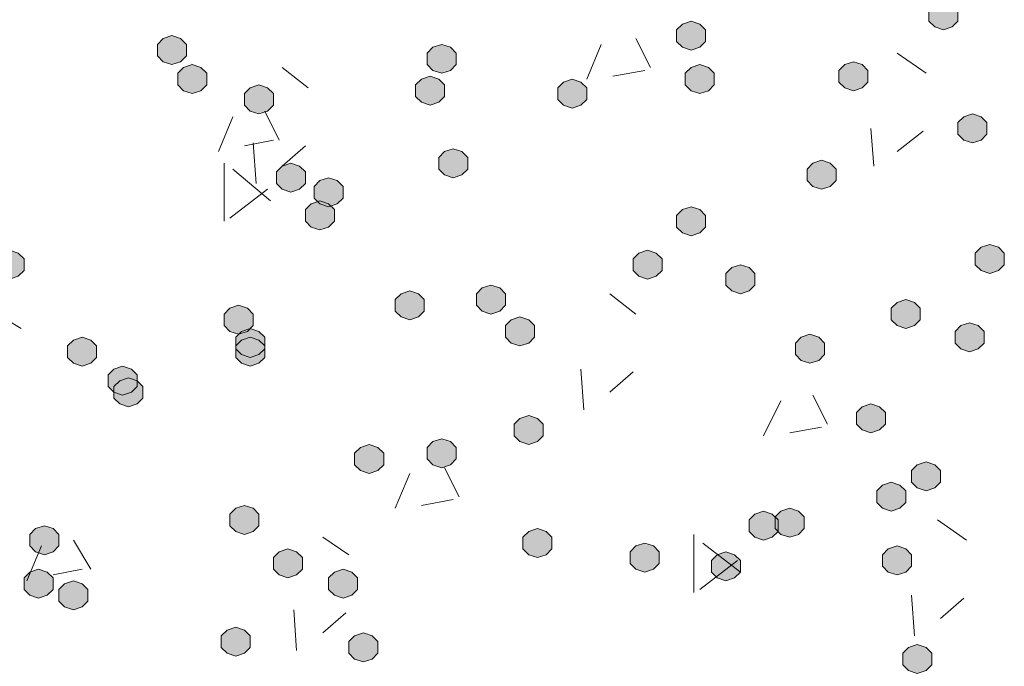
# Model space of a CAD drawing. Header units: millimetres. Extents: x 1527433 to 14789979, y -66543 to 11310.
# Tile 25 of 122: x 1948309 to 1949028, y -64162 to -63690. Entities that reach past the tile are written whole.
import ezdxf

# ---------------------------------------------------------------- set-up
doc = ezdxf.new("R2010")
doc.units = ezdxf.units.MM

msp = doc.modelspace()

# ---------------------------------------------------------------- hatches: boundary and pattern name
h = msp.add_hatch(color=7)
h.dxf.hatch_style = 2
h.paths.add_polyline_path([(1948983.533, -63676.562), (1948977.183, -63678.679), (1948972.95, -63682.912), (1948972.95, -63691.379), (1948977.183, -63695.612), (1948983.533, -63697.729), (1948989.883, -63695.612), (1948994.117, -63691.379), (1948994.117, -63682.912), (1948989.883, -63678.679)])
h = msp.add_hatch(color=7)
h.dxf.hatch_style = 2
h.paths.add_polyline_path([(1948799.383, -63691.379), (1948793.033, -63693.495), (1948788.8, -63697.729), (1948788.8, -63706.195), (1948793.033, -63710.429), (1948799.383, -63712.545), (1948805.733, -63710.429), (1948809.967, -63706.195), (1948809.967, -63697.729), (1948805.733, -63693.495)])
h = msp.add_hatch(color=7)
h.dxf.hatch_style = 2
h.paths.add_polyline_path([(1948420.5, -63701.962), (1948414.15, -63704.079), (1948409.917, -63708.312), (1948409.917, -63716.779), (1948414.15, -63721.012), (1948420.5, -63723.129), (1948426.85, -63721.012), (1948431.083, -63716.779), (1948431.083, -63708.312), (1948426.85, -63704.079)])
h = msp.add_hatch(color=7)
h.dxf.hatch_style = 2
h.paths.add_polyline_path([(1948617.35, -63708.312), (1948611, -63710.429), (1948606.767, -63714.662), (1948606.767, -63723.129), (1948611, -63727.362), (1948617.35, -63729.479), (1948623.7, -63727.362), (1948627.933, -63723.129), (1948627.933, -63714.662), (1948623.7, -63710.429)])
h = msp.add_hatch(color=7)
h.dxf.hatch_style = 2
h.paths.add_polyline_path([(1948435.317, -63723.129), (1948428.967, -63725.245), (1948424.733, -63729.479), (1948424.733, -63737.945), (1948428.967, -63742.179), (1948435.317, -63744.295), (1948441.667, -63742.179), (1948445.9, -63737.945), (1948445.9, -63729.479), (1948441.667, -63725.245)])
h = msp.add_hatch(color=7)
h.dxf.hatch_style = 2
h.paths.add_polyline_path([(1948805.733, -63723.129), (1948799.383, -63725.245), (1948795.15, -63729.479), (1948795.15, -63737.945), (1948799.383, -63742.179), (1948805.733, -63744.295), (1948812.083, -63742.179), (1948816.317, -63737.945), (1948816.317, -63729.479), (1948812.083, -63725.245)])
h = msp.add_hatch(color=7)
h.dxf.hatch_style = 2
h.paths.add_polyline_path([(1948917.917, -63721.012), (1948911.567, -63723.129), (1948907.333, -63727.362), (1948907.333, -63735.829), (1948911.567, -63740.062), (1948917.917, -63742.179), (1948924.267, -63740.062), (1948928.5, -63735.829), (1948928.5, -63727.362), (1948924.267, -63723.129)])
h = msp.add_hatch(color=7)
h.dxf.hatch_style = 2
h.paths.add_polyline_path([(1948608.883, -63731.595), (1948602.533, -63733.712), (1948598.3, -63737.945), (1948598.3, -63746.412), (1948602.533, -63750.645), (1948608.883, -63752.762), (1948615.233, -63750.645), (1948619.467, -63746.412), (1948619.467, -63737.945), (1948615.233, -63733.712)])
h = msp.add_hatch(color=7)
h.dxf.hatch_style = 2
h.paths.add_polyline_path([(1948484, -63737.945), (1948477.65, -63740.062), (1948473.417, -63744.295), (1948473.417, -63752.762), (1948477.65, -63756.995), (1948484, -63759.112), (1948490.35, -63756.995), (1948494.583, -63752.762), (1948494.583, -63744.295), (1948490.35, -63740.062)])
h = msp.add_hatch(color=7)
h.dxf.hatch_style = 2
h.paths.add_polyline_path([(1948712.6, -63733.712), (1948706.25, -63735.829), (1948702.017, -63740.062), (1948702.017, -63748.529), (1948706.25, -63752.762), (1948712.6, -63754.879), (1948718.95, -63752.762), (1948723.183, -63748.529), (1948723.183, -63740.062), (1948718.95, -63735.829)])
h = msp.add_hatch(color=7)
h.dxf.hatch_style = 2
h.paths.add_polyline_path([(1949004.7, -63759.112), (1948998.35, -63761.229), (1948994.117, -63765.462), (1948994.117, -63773.929), (1948998.35, -63778.162), (1949004.7, -63780.279), (1949011.05, -63778.162), (1949015.283, -63773.929), (1949015.283, -63765.462), (1949011.05, -63761.229)])
h = msp.add_hatch(color=7)
h.dxf.hatch_style = 2
h.paths.add_polyline_path([(1948625.817, -63784.512), (1948619.467, -63786.629), (1948615.233, -63790.862), (1948615.233, -63799.329), (1948619.467, -63803.562), (1948625.817, -63805.679), (1948632.167, -63803.562), (1948636.4, -63799.329), (1948636.4, -63790.862), (1948632.167, -63786.629)])
h = msp.add_hatch(color=7)
h.dxf.hatch_style = 2
h.paths.add_polyline_path([(1948507.283, -63795.095), (1948500.933, -63797.212), (1948496.7, -63801.445), (1948496.7, -63809.912), (1948500.933, -63814.145), (1948507.283, -63816.262), (1948513.633, -63814.145), (1948517.867, -63809.912), (1948517.867, -63801.445), (1948513.633, -63797.212)])
h = msp.add_hatch(color=7)
h.dxf.hatch_style = 2
h.paths.add_polyline_path([(1948894.633, -63792.979), (1948888.283, -63795.095), (1948884.05, -63799.329), (1948884.05, -63807.795), (1948888.283, -63812.029), (1948894.633, -63814.145), (1948900.983, -63812.029), (1948905.217, -63807.795), (1948905.217, -63799.329), (1948900.983, -63795.095)])
h = msp.add_hatch(color=7)
h.dxf.hatch_style = 2
h.paths.add_polyline_path([(1948534.8, -63805.679), (1948528.45, -63807.795), (1948524.217, -63812.029), (1948524.217, -63820.495), (1948528.45, -63824.729), (1948534.8, -63826.845), (1948541.15, -63824.729), (1948545.383, -63820.495), (1948545.383, -63812.029), (1948541.15, -63807.795)])
h = msp.add_hatch(color=7)
h.dxf.hatch_style = 2
h.paths.add_polyline_path([(1948528.45, -63822.612), (1948522.1, -63824.729), (1948517.867, -63828.962), (1948517.867, -63837.429), (1948522.1, -63841.662), (1948528.45, -63843.779), (1948534.8, -63841.662), (1948539.033, -63837.429), (1948539.033, -63828.962), (1948534.8, -63824.729)])
h = msp.add_hatch(color=7)
h.dxf.hatch_style = 2
h.paths.add_polyline_path([(1948799.383, -63826.845), (1948793.033, -63828.962), (1948788.8, -63833.195), (1948788.8, -63841.662), (1948793.033, -63845.895), (1948799.383, -63848.012), (1948805.733, -63845.895), (1948809.967, -63841.662), (1948809.967, -63833.195), (1948805.733, -63828.962)])
h = msp.add_hatch(color=7)
h.dxf.hatch_style = 2
h.paths.add_polyline_path([(1949017.4, -63854.362), (1949011.05, -63856.479), (1949006.817, -63860.712), (1949006.817, -63869.179), (1949011.05, -63873.412), (1949017.4, -63875.529), (1949023.75, -63873.412), (1949027.983, -63869.179), (1949027.983, -63860.712), (1949023.75, -63856.479)])
h = msp.add_hatch(color=7)
h.dxf.hatch_style = 2
h.paths.add_polyline_path([(1948301.967, -63858.595), (1948295.617, -63860.712), (1948291.383, -63864.945), (1948291.383, -63873.412), (1948295.617, -63877.645), (1948301.967, -63879.762), (1948308.317, -63877.645), (1948312.55, -63873.412), (1948312.55, -63864.945), (1948308.317, -63860.712)])
h = msp.add_hatch(color=7)
h.dxf.hatch_style = 2
h.paths.add_polyline_path([(1948767.633, -63858.595), (1948761.283, -63860.712), (1948757.05, -63864.945), (1948757.05, -63873.412), (1948761.283, -63877.645), (1948767.633, -63879.762), (1948773.983, -63877.645), (1948778.217, -63873.412), (1948778.217, -63864.945), (1948773.983, -63860.712)])
h = msp.add_hatch(color=7)
h.dxf.hatch_style = 2
h.paths.add_polyline_path([(1948835.367, -63869.179), (1948829.017, -63871.295), (1948824.783, -63875.529), (1948824.783, -63883.995), (1948829.017, -63888.229), (1948835.367, -63890.345), (1948841.717, -63888.229), (1948845.95, -63883.995), (1948845.95, -63875.529), (1948841.717, -63871.295)])
h = msp.add_hatch(color=7)
h.dxf.hatch_style = 2
h.paths.add_polyline_path([(1948653.333, -63883.995), (1948646.983, -63886.112), (1948642.75, -63890.345), (1948642.75, -63898.812), (1948646.983, -63903.045), (1948653.333, -63905.162), (1948659.683, -63903.045), (1948663.917, -63898.812), (1948663.917, -63890.345), (1948659.683, -63886.112)])
h = msp.add_hatch(color=7)
h.dxf.hatch_style = 2
h.paths.add_polyline_path([(1948594.067, -63888.229), (1948587.717, -63890.345), (1948583.483, -63894.579), (1948583.483, -63903.045), (1948587.717, -63907.279), (1948594.067, -63909.395), (1948600.417, -63907.279), (1948604.65, -63903.045), (1948604.65, -63894.579), (1948600.417, -63890.345)])
h = msp.add_hatch(color=7)
h.dxf.hatch_style = 2
h.paths.add_polyline_path([(1948956.017, -63894.579), (1948949.667, -63896.695), (1948945.433, -63900.929), (1948945.433, -63909.395), (1948949.667, -63913.629), (1948956.017, -63915.745), (1948962.367, -63913.629), (1948966.6, -63909.395), (1948966.6, -63900.929), (1948962.367, -63896.695)])
h = msp.add_hatch(color=7)
h.dxf.hatch_style = 2
h.paths.add_polyline_path([(1948469.183, -63898.812), (1948462.833, -63900.929), (1948458.6, -63905.162), (1948458.6, -63913.629), (1948462.833, -63917.862), (1948469.183, -63919.979), (1948475.533, -63917.862), (1948479.767, -63913.629), (1948479.767, -63905.162), (1948475.533, -63900.929)])
h = msp.add_hatch(color=7)
h.dxf.hatch_style = 2
h.paths.add_polyline_path([(1948674.5, -63907.279), (1948668.15, -63909.395), (1948663.917, -63913.629), (1948663.917, -63922.095), (1948668.15, -63926.329), (1948674.5, -63928.445), (1948680.85, -63926.329), (1948685.083, -63922.095), (1948685.083, -63913.629), (1948680.85, -63909.395)])
h = msp.add_hatch(color=7)
h.dxf.hatch_style = 2
h.paths.add_polyline_path([(1949002.583, -63911.512), (1948996.233, -63913.629), (1948992, -63917.862), (1948992, -63926.329), (1948996.233, -63930.562), (1949002.583, -63932.679), (1949008.933, -63930.562), (1949013.167, -63926.329), (1949013.167, -63917.862), (1949008.933, -63913.629)])
h = msp.add_hatch(color=7)
h.dxf.hatch_style = 2
h.paths.add_polyline_path([(1948477.65, -63915.745), (1948471.3, -63917.862), (1948467.067, -63922.095), (1948467.067, -63930.562), (1948471.3, -63934.795), (1948477.65, -63936.912), (1948484, -63934.795), (1948488.233, -63930.562), (1948488.233, -63922.095), (1948484, -63917.862)])
h = msp.add_hatch(color=7)
h.dxf.hatch_style = 2
h.paths.add_polyline_path([(1948886.167, -63919.979), (1948879.817, -63922.095), (1948875.583, -63926.329), (1948875.583, -63934.795), (1948879.817, -63939.029), (1948886.167, -63941.145), (1948892.517, -63939.029), (1948896.75, -63934.795), (1948896.75, -63926.329), (1948892.517, -63922.095)])
h = msp.add_hatch(color=7)
h.dxf.hatch_style = 2
h.paths.add_polyline_path([(1948354.883, -63922.095), (1948348.533, -63924.212), (1948344.3, -63928.445), (1948344.3, -63936.912), (1948348.533, -63941.145), (1948354.883, -63943.262), (1948361.233, -63941.145), (1948365.467, -63936.912), (1948365.467, -63928.445), (1948361.233, -63924.212)])
h = msp.add_hatch(color=7)
h.dxf.hatch_style = 2
h.paths.add_polyline_path([(1948477.65, -63922.095), (1948471.3, -63924.212), (1948467.067, -63928.445), (1948467.067, -63936.912), (1948471.3, -63941.145), (1948477.65, -63943.262), (1948484, -63941.145), (1948488.233, -63936.912), (1948488.233, -63928.445), (1948484, -63924.212)])
h = msp.add_hatch(color=7)
h.dxf.hatch_style = 2
h.paths.add_polyline_path([(1948384.517, -63943.262), (1948378.167, -63945.379), (1948373.933, -63949.612), (1948373.933, -63958.079), (1948378.167, -63962.312), (1948384.517, -63964.429), (1948390.867, -63962.312), (1948395.1, -63958.079), (1948395.1, -63949.612), (1948390.867, -63945.379)])
h = msp.add_hatch(color=7)
h.dxf.hatch_style = 2
h.paths.add_polyline_path([(1948388.75, -63951.729), (1948382.4, -63953.845), (1948378.167, -63958.079), (1948378.167, -63966.545), (1948382.4, -63970.779), (1948388.75, -63972.895), (1948395.1, -63970.779), (1948399.333, -63966.545), (1948399.333, -63958.079), (1948395.1, -63953.845)])
h = msp.add_hatch(color=7)
h.dxf.hatch_style = 2
h.paths.add_polyline_path([(1948930.617, -63970.779), (1948924.267, -63972.895), (1948920.033, -63977.129), (1948920.033, -63985.595), (1948924.267, -63989.829), (1948930.617, -63991.945), (1948936.967, -63989.829), (1948941.2, -63985.595), (1948941.2, -63977.129), (1948936.967, -63972.895)])
h = msp.add_hatch(color=7)
h.dxf.hatch_style = 2
h.paths.add_polyline_path([(1948680.85, -63979.245), (1948674.5, -63981.362), (1948670.267, -63985.595), (1948670.267, -63994.062), (1948674.5, -63998.295), (1948680.85, -64000.412), (1948687.2, -63998.295), (1948691.433, -63994.062), (1948691.433, -63985.595), (1948687.2, -63981.362)])
h = msp.add_hatch(color=7)
h.dxf.hatch_style = 2
h.paths.add_polyline_path([(1948617.35, -63996.179), (1948611, -63998.295), (1948606.767, -64002.529), (1948606.767, -64010.995), (1948611, -64015.229), (1948617.35, -64017.345), (1948623.7, -64015.229), (1948627.933, -64010.995), (1948627.933, -64002.529), (1948623.7, -63998.295)])
h = msp.add_hatch(color=7)
h.dxf.hatch_style = 2
h.paths.add_polyline_path([(1948564.433, -64000.412), (1948558.083, -64002.529), (1948553.85, -64006.762), (1948553.85, -64015.229), (1948558.083, -64019.462), (1948564.433, -64021.579), (1948570.783, -64019.462), (1948575.017, -64015.229), (1948575.017, -64006.762), (1948570.783, -64002.529)])
h = msp.add_hatch(color=7)
h.dxf.hatch_style = 2
h.paths.add_polyline_path([(1948970.833, -64013.112), (1948964.483, -64015.229), (1948960.25, -64019.462), (1948960.25, -64027.929), (1948964.483, -64032.162), (1948970.833, -64034.279), (1948977.183, -64032.162), (1948981.417, -64027.929), (1948981.417, -64019.462), (1948977.183, -64015.229)])
h = msp.add_hatch(color=7)
h.dxf.hatch_style = 2
h.paths.add_polyline_path([(1948945.433, -64027.929), (1948939.083, -64030.045), (1948934.85, -64034.279), (1948934.85, -64042.745), (1948939.083, -64046.979), (1948945.433, -64049.095), (1948951.783, -64046.979), (1948956.017, -64042.745), (1948956.017, -64034.279), (1948951.783, -64030.045)])
h = msp.add_hatch(color=7)
h.dxf.hatch_style = 2
h.paths.add_polyline_path([(1948473.417, -64044.862), (1948467.067, -64046.979), (1948462.833, -64051.212), (1948462.833, -64059.679), (1948467.067, -64063.912), (1948473.417, -64066.029), (1948479.767, -64063.912), (1948484, -64059.679), (1948484, -64051.212), (1948479.767, -64046.979)])
h = msp.add_hatch(color=7)
h.dxf.hatch_style = 2
h.paths.add_polyline_path([(1948852.3, -64049.095), (1948845.95, -64051.212), (1948841.717, -64055.445), (1948841.717, -64063.912), (1948845.95, -64068.145), (1948852.3, -64070.262), (1948858.65, -64068.145), (1948862.883, -64063.912), (1948862.883, -64055.445), (1948858.65, -64051.212)])
h = msp.add_hatch(color=7)
h.dxf.hatch_style = 2
h.paths.add_polyline_path([(1948871.35, -64046.979), (1948865, -64049.095), (1948860.767, -64053.329), (1948860.767, -64061.795), (1948865, -64066.029), (1948871.35, -64068.145), (1948877.7, -64066.029), (1948881.933, -64061.795), (1948881.933, -64053.329), (1948877.7, -64049.095)])
h = msp.add_hatch(color=7)
h.dxf.hatch_style = 2
h.paths.add_polyline_path([(1948327.367, -64059.679), (1948321.017, -64061.795), (1948316.783, -64066.029), (1948316.783, -64074.495), (1948321.017, -64078.729), (1948327.367, -64080.845), (1948333.717, -64078.729), (1948337.95, -64074.495), (1948337.95, -64066.029), (1948333.717, -64061.795)])
h = msp.add_hatch(color=7)
h.dxf.hatch_style = 2
h.paths.add_polyline_path([(1948687.2, -64061.795), (1948680.85, -64063.912), (1948676.617, -64068.145), (1948676.617, -64076.612), (1948680.85, -64080.845), (1948687.2, -64082.962), (1948693.55, -64080.845), (1948697.783, -64076.612), (1948697.783, -64068.145), (1948693.55, -64063.912)])
h = msp.add_hatch(color=7)
h.dxf.hatch_style = 2
h.paths.add_polyline_path([(1948505.167, -64076.612), (1948498.817, -64078.729), (1948494.583, -64082.962), (1948494.583, -64091.429), (1948498.817, -64095.662), (1948505.167, -64097.779), (1948511.517, -64095.662), (1948515.75, -64091.429), (1948515.75, -64082.962), (1948511.517, -64078.729)])
h = msp.add_hatch(color=7)
h.dxf.hatch_style = 2
h.paths.add_polyline_path([(1948765.517, -64072.379), (1948759.167, -64074.495), (1948754.933, -64078.729), (1948754.933, -64087.195), (1948759.167, -64091.429), (1948765.517, -64093.545), (1948771.867, -64091.429), (1948776.1, -64087.195), (1948776.1, -64078.729), (1948771.867, -64074.495)])
h = msp.add_hatch(color=7)
h.dxf.hatch_style = 2
h.paths.add_polyline_path([(1948949.667, -64074.495), (1948943.317, -64076.612), (1948939.083, -64080.845), (1948939.083, -64089.312), (1948943.317, -64093.545), (1948949.667, -64095.662), (1948956.017, -64093.545), (1948960.25, -64089.312), (1948960.25, -64080.845), (1948956.017, -64076.612)])
h = msp.add_hatch(color=7)
h.dxf.hatch_style = 2
h.paths.add_polyline_path([(1948824.783, -64078.729), (1948818.433, -64080.845), (1948814.2, -64085.079), (1948814.2, -64093.545), (1948818.433, -64097.779), (1948824.783, -64099.895), (1948831.133, -64097.779), (1948835.367, -64093.545), (1948835.367, -64085.079), (1948831.133, -64080.845)])
h = msp.add_hatch(color=7)
h.dxf.hatch_style = 2
h.paths.add_polyline_path([(1948323.133, -64091.429), (1948316.783, -64093.545), (1948312.55, -64097.779), (1948312.55, -64106.245), (1948316.783, -64110.479), (1948323.133, -64112.595), (1948329.483, -64110.479), (1948333.717, -64106.245), (1948333.717, -64097.779), (1948329.483, -64093.545)])
h = msp.add_hatch(color=7)
h.dxf.hatch_style = 2
h.paths.add_polyline_path([(1948545.383, -64091.429), (1948539.033, -64093.545), (1948534.8, -64097.779), (1948534.8, -64106.245), (1948539.033, -64110.479), (1948545.383, -64112.595), (1948551.733, -64110.479), (1948555.967, -64106.245), (1948555.967, -64097.779), (1948551.733, -64093.545)])
h = msp.add_hatch(color=7)
h.dxf.hatch_style = 2
h.paths.add_polyline_path([(1948348.533, -64099.895), (1948342.183, -64102.012), (1948337.95, -64106.245), (1948337.95, -64114.712), (1948342.183, -64118.945), (1948348.533, -64121.062), (1948354.883, -64118.945), (1948359.117, -64114.712), (1948359.117, -64106.245), (1948354.883, -64102.012)])
h = msp.add_hatch(color=7)
h.dxf.hatch_style = 2
h.paths.add_polyline_path([(1948467.067, -64133.762), (1948460.717, -64135.879), (1948456.483, -64140.112), (1948456.483, -64148.579), (1948460.717, -64152.812), (1948467.067, -64154.929), (1948473.417, -64152.812), (1948477.65, -64148.579), (1948477.65, -64140.112), (1948473.417, -64135.879)])
h = msp.add_hatch(color=7)
h.dxf.hatch_style = 2
h.paths.add_polyline_path([(1948560.2, -64137.995), (1948553.85, -64140.112), (1948549.617, -64144.345), (1948549.617, -64152.812), (1948553.85, -64157.045), (1948560.2, -64159.162), (1948566.55, -64157.045), (1948570.783, -64152.812), (1948570.783, -64144.345), (1948566.55, -64140.112)])
h = msp.add_hatch(color=7)
h.dxf.hatch_style = 2
h.paths.add_polyline_path([(1948964.483, -64146.462), (1948958.133, -64148.579), (1948953.9, -64152.812), (1948953.9, -64161.279), (1948958.133, -64165.512), (1948964.483, -64167.629), (1948970.833, -64165.512), (1948975.067, -64161.279), (1948975.067, -64152.812), (1948970.833, -64148.579)])

# ---------------------------------------------------------------- linework, layer by layer
at = {"color": 7, "lineweight": 0}
for points in [[(1948983.533, -63676.562), (1948977.183, -63678.679), (1948972.95, -63682.912), (1948972.95, -63691.379), (1948977.183, -63695.612), (1948983.533, -63697.729), (1948989.883, -63695.612), (1948994.117, -63691.379), (1948994.117, -63682.912), (1948989.883, -63678.679)], [(1948799.383, -63691.379), (1948793.033, -63693.495), (1948788.8, -63697.729), (1948788.8, -63706.195), (1948793.033, -63710.429), (1948799.383, -63712.545), (1948805.733, -63710.429), (1948809.967, -63706.195), (1948809.967, -63697.729), (1948805.733, -63693.495)], [(1948420.5, -63701.962), (1948414.15, -63704.079), (1948409.917, -63708.312), (1948409.917, -63716.779), (1948414.15, -63721.012), (1948420.5, -63723.129), (1948426.85, -63721.012), (1948431.083, -63716.779), (1948431.083, -63708.312), (1948426.85, -63704.079)], [(1948617.35, -63708.312), (1948611, -63710.429), (1948606.767, -63714.662), (1948606.767, -63723.129), (1948611, -63727.362), (1948617.35, -63729.479), (1948623.7, -63727.362), (1948627.933, -63723.129), (1948627.933, -63714.662), (1948623.7, -63710.429)], [(1948435.317, -63723.129), (1948428.967, -63725.245), (1948424.733, -63729.479), (1948424.733, -63737.945), (1948428.967, -63742.179), (1948435.317, -63744.295), (1948441.667, -63742.179), (1948445.9, -63737.945), (1948445.9, -63729.479), (1948441.667, -63725.245)], [(1948805.733, -63723.129), (1948799.383, -63725.245), (1948795.15, -63729.479), (1948795.15, -63737.945), (1948799.383, -63742.179), (1948805.733, -63744.295), (1948812.083, -63742.179), (1948816.317, -63737.945), (1948816.317, -63729.479), (1948812.083, -63725.245)], [(1948917.917, -63721.012), (1948911.567, -63723.129), (1948907.333, -63727.362), (1948907.333, -63735.829), (1948911.567, -63740.062), (1948917.917, -63742.179), (1948924.267, -63740.062), (1948928.5, -63735.829), (1948928.5, -63727.362), (1948924.267, -63723.129)], [(1948608.883, -63731.595), (1948602.533, -63733.712), (1948598.3, -63737.945), (1948598.3, -63746.412), (1948602.533, -63750.645), (1948608.883, -63752.762), (1948615.233, -63750.645), (1948619.467, -63746.412), (1948619.467, -63737.945), (1948615.233, -63733.712)], [(1948484, -63737.945), (1948477.65, -63740.062), (1948473.417, -63744.295), (1948473.417, -63752.762), (1948477.65, -63756.995), (1948484, -63759.112), (1948490.35, -63756.995), (1948494.583, -63752.762), (1948494.583, -63744.295), (1948490.35, -63740.062)], [(1948712.6, -63733.712), (1948706.25, -63735.829), (1948702.017, -63740.062), (1948702.017, -63748.529), (1948706.25, -63752.762), (1948712.6, -63754.879), (1948718.95, -63752.762), (1948723.183, -63748.529), (1948723.183, -63740.062), (1948718.95, -63735.829)], [(1949004.7, -63759.112), (1948998.35, -63761.229), (1948994.117, -63765.462), (1948994.117, -63773.929), (1948998.35, -63778.162), (1949004.7, -63780.279), (1949011.05, -63778.162), (1949015.283, -63773.929), (1949015.283, -63765.462), (1949011.05, -63761.229)], [(1948625.817, -63784.512), (1948619.467, -63786.629), (1948615.233, -63790.862), (1948615.233, -63799.329), (1948619.467, -63803.562), (1948625.817, -63805.679), (1948632.167, -63803.562), (1948636.4, -63799.329), (1948636.4, -63790.862), (1948632.167, -63786.629)], [(1948507.283, -63795.095), (1948500.933, -63797.212), (1948496.7, -63801.445), (1948496.7, -63809.912), (1948500.933, -63814.145), (1948507.283, -63816.262), (1948513.633, -63814.145), (1948517.867, -63809.912), (1948517.867, -63801.445), (1948513.633, -63797.212)], [(1948894.633, -63792.979), (1948888.283, -63795.095), (1948884.05, -63799.329), (1948884.05, -63807.795), (1948888.283, -63812.029), (1948894.633, -63814.145), (1948900.983, -63812.029), (1948905.217, -63807.795), (1948905.217, -63799.329), (1948900.983, -63795.095)], [(1948534.8, -63805.679), (1948528.45, -63807.795), (1948524.217, -63812.029), (1948524.217, -63820.495), (1948528.45, -63824.729), (1948534.8, -63826.845), (1948541.15, -63824.729), (1948545.383, -63820.495), (1948545.383, -63812.029), (1948541.15, -63807.795)], [(1948528.45, -63822.612), (1948522.1, -63824.729), (1948517.867, -63828.962), (1948517.867, -63837.429), (1948522.1, -63841.662), (1948528.45, -63843.779), (1948534.8, -63841.662), (1948539.033, -63837.429), (1948539.033, -63828.962), (1948534.8, -63824.729)], [(1948799.383, -63826.845), (1948793.033, -63828.962), (1948788.8, -63833.195), (1948788.8, -63841.662), (1948793.033, -63845.895), (1948799.383, -63848.012), (1948805.733, -63845.895), (1948809.967, -63841.662), (1948809.967, -63833.195), (1948805.733, -63828.962)], [(1949017.4, -63854.362), (1949011.05, -63856.479), (1949006.817, -63860.712), (1949006.817, -63869.179), (1949011.05, -63873.412), (1949017.4, -63875.529), (1949023.75, -63873.412), (1949027.983, -63869.179), (1949027.983, -63860.712), (1949023.75, -63856.479)], [(1948301.967, -63858.595), (1948295.617, -63860.712), (1948291.383, -63864.945), (1948291.383, -63873.412), (1948295.617, -63877.645), (1948301.967, -63879.762), (1948308.317, -63877.645), (1948312.55, -63873.412), (1948312.55, -63864.945), (1948308.317, -63860.712)], [(1948767.633, -63858.595), (1948761.283, -63860.712), (1948757.05, -63864.945), (1948757.05, -63873.412), (1948761.283, -63877.645), (1948767.633, -63879.762), (1948773.983, -63877.645), (1948778.217, -63873.412), (1948778.217, -63864.945), (1948773.983, -63860.712)], [(1948835.367, -63869.179), (1948829.017, -63871.295), (1948824.783, -63875.529), (1948824.783, -63883.995), (1948829.017, -63888.229), (1948835.367, -63890.345), (1948841.717, -63888.229), (1948845.95, -63883.995), (1948845.95, -63875.529), (1948841.717, -63871.295)], [(1948653.333, -63883.995), (1948646.983, -63886.112), (1948642.75, -63890.345), (1948642.75, -63898.812), (1948646.983, -63903.045), (1948653.333, -63905.162), (1948659.683, -63903.045), (1948663.917, -63898.812), (1948663.917, -63890.345), (1948659.683, -63886.112)], [(1948594.067, -63888.229), (1948587.717, -63890.345), (1948583.483, -63894.579), (1948583.483, -63903.045), (1948587.717, -63907.279), (1948594.067, -63909.395), (1948600.417, -63907.279), (1948604.65, -63903.045), (1948604.65, -63894.579), (1948600.417, -63890.345)], [(1948956.017, -63894.579), (1948949.667, -63896.695), (1948945.433, -63900.929), (1948945.433, -63909.395), (1948949.667, -63913.629), (1948956.017, -63915.745), (1948962.367, -63913.629), (1948966.6, -63909.395), (1948966.6, -63900.929), (1948962.367, -63896.695)], [(1948469.183, -63898.812), (1948462.833, -63900.929), (1948458.6, -63905.162), (1948458.6, -63913.629), (1948462.833, -63917.862), (1948469.183, -63919.979), (1948475.533, -63917.862), (1948479.767, -63913.629), (1948479.767, -63905.162), (1948475.533, -63900.929)], [(1948674.5, -63907.279), (1948668.15, -63909.395), (1948663.917, -63913.629), (1948663.917, -63922.095), (1948668.15, -63926.329), (1948674.5, -63928.445), (1948680.85, -63926.329), (1948685.083, -63922.095), (1948685.083, -63913.629), (1948680.85, -63909.395)], [(1949002.583, -63911.512), (1948996.233, -63913.629), (1948992, -63917.862), (1948992, -63926.329), (1948996.233, -63930.562), (1949002.583, -63932.679), (1949008.933, -63930.562), (1949013.167, -63926.329), (1949013.167, -63917.862), (1949008.933, -63913.629)], [(1948477.65, -63915.745), (1948471.3, -63917.862), (1948467.067, -63922.095), (1948467.067, -63930.562), (1948471.3, -63934.795), (1948477.65, -63936.912), (1948484, -63934.795), (1948488.233, -63930.562), (1948488.233, -63922.095), (1948484, -63917.862)], [(1948886.167, -63919.979), (1948879.817, -63922.095), (1948875.583, -63926.329), (1948875.583, -63934.795), (1948879.817, -63939.029), (1948886.167, -63941.145), (1948892.517, -63939.029), (1948896.75, -63934.795), (1948896.75, -63926.329), (1948892.517, -63922.095)], [(1948354.883, -63922.095), (1948348.533, -63924.212), (1948344.3, -63928.445), (1948344.3, -63936.912), (1948348.533, -63941.145), (1948354.883, -63943.262), (1948361.233, -63941.145), (1948365.467, -63936.912), (1948365.467, -63928.445), (1948361.233, -63924.212)], [(1948477.65, -63922.095), (1948471.3, -63924.212), (1948467.067, -63928.445), (1948467.067, -63936.912), (1948471.3, -63941.145), (1948477.65, -63943.262), (1948484, -63941.145), (1948488.233, -63936.912), (1948488.233, -63928.445), (1948484, -63924.212)], [(1948384.517, -63943.262), (1948378.167, -63945.379), (1948373.933, -63949.612), (1948373.933, -63958.079), (1948378.167, -63962.312), (1948384.517, -63964.429), (1948390.867, -63962.312), (1948395.1, -63958.079), (1948395.1, -63949.612), (1948390.867, -63945.379)], [(1948388.75, -63951.729), (1948382.4, -63953.845), (1948378.167, -63958.079), (1948378.167, -63966.545), (1948382.4, -63970.779), (1948388.75, -63972.895), (1948395.1, -63970.779), (1948399.333, -63966.545), (1948399.333, -63958.079), (1948395.1, -63953.845)], [(1948930.617, -63970.779), (1948924.267, -63972.895), (1948920.033, -63977.129), (1948920.033, -63985.595), (1948924.267, -63989.829), (1948930.617, -63991.945), (1948936.967, -63989.829), (1948941.2, -63985.595), (1948941.2, -63977.129), (1948936.967, -63972.895)], [(1948680.85, -63979.245), (1948674.5, -63981.362), (1948670.267, -63985.595), (1948670.267, -63994.062), (1948674.5, -63998.295), (1948680.85, -64000.412), (1948687.2, -63998.295), (1948691.433, -63994.062), (1948691.433, -63985.595), (1948687.2, -63981.362)], [(1948617.35, -63996.179), (1948611, -63998.295), (1948606.767, -64002.529), (1948606.767, -64010.995), (1948611, -64015.229), (1948617.35, -64017.345), (1948623.7, -64015.229), (1948627.933, -64010.995), (1948627.933, -64002.529), (1948623.7, -63998.295)], [(1948564.433, -64000.412), (1948558.083, -64002.529), (1948553.85, -64006.762), (1948553.85, -64015.229), (1948558.083, -64019.462), (1948564.433, -64021.579), (1948570.783, -64019.462), (1948575.017, -64015.229), (1948575.017, -64006.762), (1948570.783, -64002.529)], [(1948970.833, -64013.112), (1948964.483, -64015.229), (1948960.25, -64019.462), (1948960.25, -64027.929), (1948964.483, -64032.162), (1948970.833, -64034.279), (1948977.183, -64032.162), (1948981.417, -64027.929), (1948981.417, -64019.462), (1948977.183, -64015.229)], [(1948945.433, -64027.929), (1948939.083, -64030.045), (1948934.85, -64034.279), (1948934.85, -64042.745), (1948939.083, -64046.979), (1948945.433, -64049.095), (1948951.783, -64046.979), (1948956.017, -64042.745), (1948956.017, -64034.279), (1948951.783, -64030.045)], [(1948473.417, -64044.862), (1948467.067, -64046.979), (1948462.833, -64051.212), (1948462.833, -64059.679), (1948467.067, -64063.912), (1948473.417, -64066.029), (1948479.767, -64063.912), (1948484, -64059.679), (1948484, -64051.212), (1948479.767, -64046.979)], [(1948852.3, -64049.095), (1948845.95, -64051.212), (1948841.717, -64055.445), (1948841.717, -64063.912), (1948845.95, -64068.145), (1948852.3, -64070.262), (1948858.65, -64068.145), (1948862.883, -64063.912), (1948862.883, -64055.445), (1948858.65, -64051.212)], [(1948871.35, -64046.979), (1948865, -64049.095), (1948860.767, -64053.329), (1948860.767, -64061.795), (1948865, -64066.029), (1948871.35, -64068.145), (1948877.7, -64066.029), (1948881.933, -64061.795), (1948881.933, -64053.329), (1948877.7, -64049.095)], [(1948327.367, -64059.679), (1948321.017, -64061.795), (1948316.783, -64066.029), (1948316.783, -64074.495), (1948321.017, -64078.729), (1948327.367, -64080.845), (1948333.717, -64078.729), (1948337.95, -64074.495), (1948337.95, -64066.029), (1948333.717, -64061.795)], [(1948687.2, -64061.795), (1948680.85, -64063.912), (1948676.617, -64068.145), (1948676.617, -64076.612), (1948680.85, -64080.845), (1948687.2, -64082.962), (1948693.55, -64080.845), (1948697.783, -64076.612), (1948697.783, -64068.145), (1948693.55, -64063.912)], [(1948505.167, -64076.612), (1948498.817, -64078.729), (1948494.583, -64082.962), (1948494.583, -64091.429), (1948498.817, -64095.662), (1948505.167, -64097.779), (1948511.517, -64095.662), (1948515.75, -64091.429), (1948515.75, -64082.962), (1948511.517, -64078.729)], [(1948765.517, -64072.379), (1948759.167, -64074.495), (1948754.933, -64078.729), (1948754.933, -64087.195), (1948759.167, -64091.429), (1948765.517, -64093.545), (1948771.867, -64091.429), (1948776.1, -64087.195), (1948776.1, -64078.729), (1948771.867, -64074.495)], [(1948949.667, -64074.495), (1948943.317, -64076.612), (1948939.083, -64080.845), (1948939.083, -64089.312), (1948943.317, -64093.545), (1948949.667, -64095.662), (1948956.017, -64093.545), (1948960.25, -64089.312), (1948960.25, -64080.845), (1948956.017, -64076.612)], [(1948824.783, -64078.729), (1948818.433, -64080.845), (1948814.2, -64085.079), (1948814.2, -64093.545), (1948818.433, -64097.779), (1948824.783, -64099.895), (1948831.133, -64097.779), (1948835.367, -64093.545), (1948835.367, -64085.079), (1948831.133, -64080.845)], [(1948323.133, -64091.429), (1948316.783, -64093.545), (1948312.55, -64097.779), (1948312.55, -64106.245), (1948316.783, -64110.479), (1948323.133, -64112.595), (1948329.483, -64110.479), (1948333.717, -64106.245), (1948333.717, -64097.779), (1948329.483, -64093.545)], [(1948545.383, -64091.429), (1948539.033, -64093.545), (1948534.8, -64097.779), (1948534.8, -64106.245), (1948539.033, -64110.479), (1948545.383, -64112.595), (1948551.733, -64110.479), (1948555.967, -64106.245), (1948555.967, -64097.779), (1948551.733, -64093.545)], [(1948348.533, -64099.895), (1948342.183, -64102.012), (1948337.95, -64106.245), (1948337.95, -64114.712), (1948342.183, -64118.945), (1948348.533, -64121.062), (1948354.883, -64118.945), (1948359.117, -64114.712), (1948359.117, -64106.245), (1948354.883, -64102.012)], [(1948467.067, -64133.762), (1948460.717, -64135.879), (1948456.483, -64140.112), (1948456.483, -64148.579), (1948460.717, -64152.812), (1948467.067, -64154.929), (1948473.417, -64152.812), (1948477.65, -64148.579), (1948477.65, -64140.112), (1948473.417, -64135.879)], [(1948560.2, -64137.995), (1948553.85, -64140.112), (1948549.617, -64144.345), (1948549.617, -64152.812), (1948553.85, -64157.045), (1948560.2, -64159.162), (1948566.55, -64157.045), (1948570.783, -64152.812), (1948570.783, -64144.345), (1948566.55, -64140.112)], [(1948964.483, -64146.462), (1948958.133, -64148.579), (1948953.9, -64152.812), (1948953.9, -64161.279), (1948958.133, -64165.512), (1948964.483, -64167.629), (1948970.833, -64165.512), (1948975.067, -64161.279), (1948975.067, -64152.812), (1948970.833, -64148.579)]]:
    msp.add_lwpolyline(points, close=True, dxfattribs=at)
for points in [[(1948769.75, -63725.245), (1948759.167, -63704.079)], [(1948723.183, -63733.712), (1948733.767, -63708.312)], [(1948970.833, -63729.479), (1948949.667, -63714.662)], [(1948519.983, -63740.062), (1948500.933, -63725.245)], [(1948742.233, -63731.595), (1948765.517, -63727.362)], [(1948454.367, -63786.629), (1948464.95, -63761.229)], [(1948498.817, -63778.162), (1948488.233, -63756.995)], [(1948932.733, -63797.212), (1948930.617, -63769.695)], [(1948949.667, -63786.629), (1948968.717, -63771.812)], [(1948473.417, -63782.395), (1948494.583, -63778.162)], [(1948481.883, -63809.912), (1948479.767, -63780.279)], [(1948500.933, -63797.212), (1948517.867, -63782.395)], [(1948458.6, -63837.429), (1948458.6, -63795.095)], [(1948492.467, -63822.612), (1948464.95, -63799.329)], [(1948462.833, -63835.312), (1948490.35, -63814.145)], [(1948759.167, -63905.162), (1948740.117, -63890.345)], [(1948310.433, -63915.745), (1948289.267, -63903.045)], [(1948721.067, -63975.012), (1948718.95, -63945.379)], [(1948740.117, -63962.312), (1948757.05, -63947.495)], [(1948852.3, -63994.062), (1948865, -63968.662)], [(1948898.867, -63985.595), (1948888.283, -63964.429)], [(1948871.35, -63991.945), (1948894.633, -63987.712)], [(1948630.05, -64038.512), (1948619.467, -64017.345)], [(1948583.483, -64046.979), (1948594.067, -64021.579)], [(1948602.533, -64044.862), (1948625.817, -64040.629)], [(1949000.467, -64070.262), (1948979.3, -64055.445)], [(1948361.233, -64091.429), (1948348.533, -64070.262)], [(1948549.617, -64080.845), (1948530.567, -64068.145)], [(1948801.5, -64108.362), (1948801.5, -64066.029)], [(1948314.667, -64099.895), (1948325.25, -64074.495)], [(1948835.367, -64093.545), (1948807.85, -64072.379)], [(1948805.733, -64106.245), (1948833.25, -64085.079)], [(1948333.717, -64095.662), (1948354.883, -64091.429)], [(1948962.367, -64140.112), (1948960.25, -64110.479)], [(1948981.417, -64127.412), (1948998.35, -64112.595)], [(1948511.517, -64150.695), (1948509.4, -64121.062)], [(1948530.567, -64137.995), (1948547.5, -64123.179)]]:
    msp.add_lwpolyline(points, dxfattribs=at)

doc.saveas('drawing.dxf')
